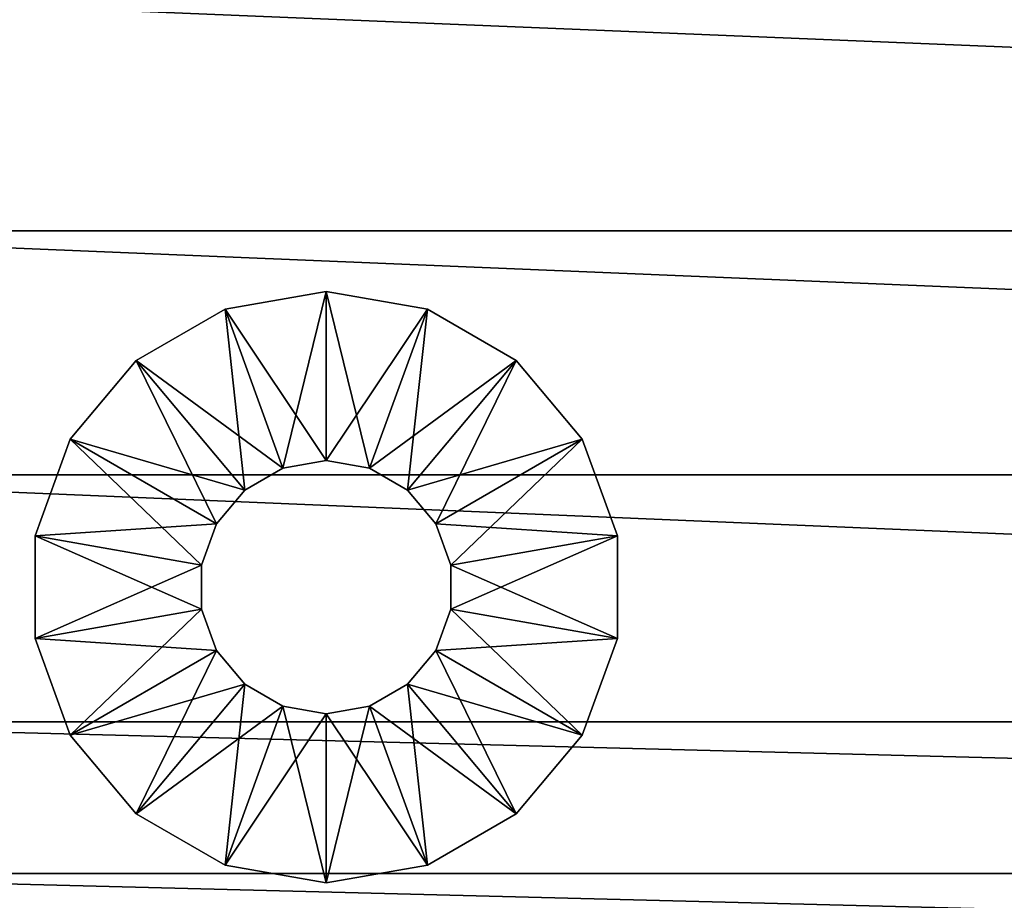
# Model space of a CAD drawing. Header units: inches. Extents: x 0 to 9.4, y -25 to 0.
# Tile 58 of 111: x 0.8 to 2.3, y -12.8 to -11.5. Entities that reach past the tile are written whole.
import ezdxf

# ---------------------------------------------------------------- set-up
doc = ezdxf.new("R2010")
doc.units = ezdxf.units.IN
doc.header["$LTSCALE"] = 25.4
doc.layers.add('A-FURN-3-ST', color=150, linetype='Continuous')
doc.layers.add('A-FURN-3-ST-GD', color=252, linetype='Continuous')

msp = doc.modelspace()

# ---------------------------------------------------------------- meshes
at = {"layer": 'A-FURN-3-ST'}
mesh = msp.add_polyface(dxfattribs=at)
corners = [(0.1823, -8.5586, 7.5062), (0.1805, -8.5576, 7.5041), (0.1805, -8.7846, 7.3903), (0.1823, -8.7856, 7.3924), (0.1845, -8.5594, 7.5079), (0.1845, -8.7865, 7.3942), (0.1871, -8.56, 7.5092), (0.1871, -8.7871, 7.3955), (0.1901, -8.5605, 7.5102), (0.1901, -8.7875, 7.3964), (0.1935, -8.5608, 7.5108), (0.1935, -8.7878, 7.397), (0.1823, -8.337, 7.6326), (0.1805, -8.336, 7.6305), (0.1845, -8.3378, 7.6343), (0.1871, -8.3385, 7.6356), (0.1901, -8.3389, 7.6366), (0.1935, -8.3392, 7.6372), (0.1823, -7.2694, 8.4787), (0.1845, -7.2703, 8.4805), (0.1871, -7.2709, 8.4818), (0.1901, -7.2713, 8.4827), (0.1935, -7.2716, 8.4833), (0.1805, -7.2685, 8.4766), (0.1823, -6.4282, 9.4883), (0.1845, -6.4291, 9.49), (0.1871, -6.4297, 9.4913), (0.1901, -6.4301, 9.4923), (0.1935, -6.4304, 9.4928), (0.1974, -8.5608, 7.5109), (0.1974, -8.3393, 7.6374), (0.1974, -7.2717, 8.4835), (0.1974, -6.4305, 9.493), (0.3337, -23.3547, 0.3121), (0.3337, -0.4595, 0.3031), (0.3337, -0.4525, 0.5048), (0.1773, -23.5111, 0.3151), (0.1773, -0.3031, 0.3001), (9.1844, -7.2717, 8.4835), (9.1844, -8.3393, 7.6374), (9.1844, -8.5608, 7.511), (0.3337, -23.3477, 0.5139), (9.0481, -0.4525, 0.5048)]
mesh.append_faces([[corners[k] for k in face] for face in [(0, 1, 2), (2, 3, 0), (4, 0, 3), (3, 5, 4), (6, 4, 5), (5, 7, 6), (8, 6, 7), (7, 9, 8), (10, 8, 9), (9, 11, 10), (12, 13, 1), (1, 0, 12), (14, 12, 0), (0, 4, 14), (15, 14, 4), (4, 6, 15), (16, 15, 6), (6, 8, 16), (17, 16, 8), (8, 10, 17), (13, 12, 18), (19, 18, 12), (12, 14, 19), (20, 19, 14), (14, 15, 20), (21, 20, 15), (15, 16, 21), (22, 21, 16), (16, 17, 22), (23, 18, 24), (25, 24, 18), (18, 19, 25), (26, 25, 19), (19, 20, 26), (27, 26, 20), (20, 21, 27), (28, 27, 21), (21, 22, 28), (29, 10, 11), (30, 17, 10), (10, 29, 30), (31, 22, 17), (17, 30, 31), (32, 28, 22), (22, 31, 32), (36, 37, 34), (32, 31, 38), (31, 30, 39), (30, 29, 40)]])
mesh.append_faces([[corners[k] for k in face] for face in [(33, 34, 35), (41, 35, 42)]], dxfattribs={"vtx2": -1})
mesh = msp.add_polyface(dxfattribs=at)
corners = [(9.2013, -13.4746, 7.3053), (9.1995, -13.4755, 7.3074), (9.1995, -13.6938, 7.4016), (9.1973, -13.6946, 7.4033), (9.1973, -13.4764, 7.3091), (9.1947, -13.6952, 7.4046), (9.1947, -13.477, 7.3104), (9.1917, -13.6957, 7.4056), (9.1917, -13.4774, 7.3114), (9.1883, -13.6959, 7.4062), (9.1882, -13.4777, 7.312), (9.2013, -13.6928, 7.3995), (9.1995, -13.9082, 7.5062), (9.1973, -13.909, 7.5079), (9.1947, -13.9096, 7.5092), (9.1917, -13.9101, 7.5102), (9.1883, -13.9103, 7.5107), (9.2013, -13.9072, 7.5041), (9.1995, -14.1186, 7.6204), (9.1973, -14.1194, 7.6221), (9.1947, -14.12, 7.6234), (9.1917, -14.1205, 7.6244), (9.1882, -14.1207, 7.625), (9.2013, -14.1176, 7.6183), (9.1995, -16.4063, 8.7712), (9.1973, -16.4071, 8.7729), (9.1947, -16.4078, 8.7743), (9.1917, -16.4082, 8.7752), (9.1882, -16.4085, 8.7758), (9.1844, -13.696, 7.4064), (9.1844, -13.4778, 7.3121), (9.1844, -13.9104, 7.5109), (9.1844, -14.1208, 7.6251), (9.1844, -16.4086, 8.776), (9.0481, -0.4595, 0.3031), (9.0481, -23.3547, 0.3121), (9.0481, -23.3477, 0.5139), (9.2045, -0.3031, 0.3001), (9.2045, -23.5111, 0.3151), (0.1974, -13.4778, 7.3121), (0.1974, -13.696, 7.4064), (0.1974, -13.9104, 7.5109), (0.1974, -14.1208, 7.6251), (9.0481, -0.4525, 0.5048), (0.3337, -23.3477, 0.5139)]
mesh.append_faces([[corners[k] for k in face] for face in [(0, 1, 2), (3, 2, 1), (1, 4, 3), (5, 3, 4), (4, 6, 5), (7, 5, 6), (6, 8, 7), (9, 7, 8), (8, 10, 9), (11, 2, 12), (13, 12, 2), (2, 3, 13), (14, 13, 3), (3, 5, 14), (15, 14, 5), (5, 7, 15), (16, 15, 7), (7, 9, 16), (17, 12, 18), (19, 18, 12), (12, 13, 19), (20, 19, 13), (13, 14, 20), (21, 20, 14), (14, 15, 21), (22, 21, 15), (15, 16, 22), (23, 18, 24), (25, 24, 18), (18, 19, 25), (26, 25, 19), (19, 20, 26), (27, 26, 20), (20, 21, 27), (28, 27, 21), (21, 22, 28), (29, 9, 10), (10, 30, 29), (31, 16, 9), (9, 29, 31), (32, 22, 16), (16, 31, 32), (33, 28, 22), (22, 32, 33), (37, 38, 35), (29, 30, 39), (31, 29, 40), (32, 31, 41), (33, 32, 42)]])
mesh.append_faces([[corners[k] for k in face] for face in [(34, 35, 36), (43, 36, 44)]], dxfattribs={"vtx2": -1})
mesh = msp.add_polyface(dxfattribs=at)
corners = [(9.2013, -6.4273, 9.4862), (9.1995, -6.4282, 9.4883), (9.1995, -7.2694, 8.4787), (9.1973, -7.2703, 8.4805), (9.1973, -6.4291, 9.49), (9.1947, -7.2709, 8.4818), (9.1947, -6.4297, 9.4913), (9.1917, -7.2713, 8.4827), (9.1917, -6.4301, 9.4923), (9.1883, -7.2716, 8.4833), (9.1883, -6.4304, 9.4928), (9.2013, -7.2685, 8.4766), (9.1995, -8.337, 7.6326), (9.1973, -8.3378, 7.6343), (9.1947, -8.3385, 7.6357), (9.1917, -8.3389, 7.6366), (9.1883, -8.3392, 7.6372), (9.2013, -8.336, 7.6305), (9.1995, -8.5586, 7.5062), (9.1973, -8.5594, 7.5079), (9.1947, -8.56, 7.5092), (9.1917, -8.5605, 7.5102), (9.1883, -8.5608, 7.5108), (9.2013, -8.5576, 7.5041), (9.1995, -8.7856, 7.3924), (9.1973, -8.7865, 7.3942), (9.1947, -8.7871, 7.3955), (9.1917, -8.7875, 7.3964), (9.1883, -8.7878, 7.397), (9.1844, -7.2717, 8.4835), (9.1844, -6.4305, 9.493), (9.1844, -8.3393, 7.6374), (9.1844, -8.5608, 7.511), (9.1844, -8.7879, 7.3972), (9.0481, -23.3477, 0.5139), (9.0481, -0.4525, 0.5048), (9.0481, -0.4595, 0.3031), (9.0481, -23.3547, 0.3121), (9.2045, -0.3031, 0.3001), (0.1974, -6.4305, 9.493), (0.1974, -7.2717, 8.4835), (0.1974, -8.3393, 7.6374), (0.1974, -8.5608, 7.5109)]
mesh.append_faces([[corners[k] for k in face] for face in [(0, 1, 2), (3, 2, 1), (1, 4, 3), (5, 3, 4), (4, 6, 5), (7, 5, 6), (6, 8, 7), (9, 7, 8), (8, 10, 9), (11, 2, 12), (13, 12, 2), (2, 3, 13), (14, 13, 3), (3, 5, 14), (15, 14, 5), (5, 7, 15), (16, 15, 7), (7, 9, 16), (17, 12, 18), (19, 18, 12), (12, 13, 19), (20, 19, 13), (13, 14, 20), (21, 20, 14), (14, 15, 21), (22, 21, 15), (15, 16, 22), (23, 18, 24), (25, 24, 18), (18, 19, 25), (26, 25, 19), (19, 20, 26), (27, 26, 20), (20, 21, 27), (28, 27, 21), (21, 22, 28), (29, 9, 10), (10, 30, 29), (31, 16, 9), (9, 29, 31), (32, 22, 16), (16, 31, 32), (33, 28, 22), (22, 32, 33), (37, 36, 38), (29, 30, 39), (31, 29, 40), (32, 31, 41), (33, 32, 42)]])
mesh.append_faces([[corners[k] for k in face] for face in [(34, 35, 36)]], dxfattribs={"vtx2": -1})
mesh = msp.add_polyface(dxfattribs=at)
corners = [(0.1823, -14.1186, 7.6204), (0.1805, -14.1176, 7.6183), (0.1805, -16.4053, 8.7691), (0.1823, -16.4063, 8.7712), (0.1845, -14.1194, 7.6221), (0.1845, -16.4071, 8.7729), (0.1871, -14.12, 7.6234), (0.1871, -16.4078, 8.7743), (0.1901, -14.1205, 7.6244), (0.1901, -16.4082, 8.7752), (0.1935, -14.1207, 7.625), (0.1935, -16.4085, 8.7758), (0.1823, -13.9082, 7.5062), (0.1845, -13.909, 7.5079), (0.1871, -13.9096, 7.5092), (0.1901, -13.9101, 7.5102), (0.1935, -13.9103, 7.5107), (0.1805, -13.9072, 7.5041), (0.1823, -13.6938, 7.4016), (0.1845, -13.6946, 7.4033), (0.1871, -13.6952, 7.4046), (0.1901, -13.6957, 7.4056), (0.1935, -13.6959, 7.4062), (0.1805, -13.6928, 7.3995), (0.1823, -13.4755, 7.3074), (0.1845, -13.4764, 7.3091), (0.1871, -13.477, 7.3104), (0.1901, -13.4774, 7.3114), (0.1935, -13.4777, 7.312), (0.1974, -14.1208, 7.6251), (0.1974, -16.4086, 8.776), (0.1974, -13.9104, 7.5109), (0.1974, -13.696, 7.4064), (0.1974, -13.4778, 7.3121), (0.3337, -0.4525, 0.5048), (0.3337, -23.3477, 0.5139), (0.3337, -23.3547, 0.3121), (0.3337, -0.4595, 0.3031), (0.1773, -23.5111, 0.3151), (9.1844, -13.696, 7.4064), (9.1844, -13.9104, 7.5109), (9.1844, -14.1208, 7.6251), (9.1844, -16.4086, 8.776)]
mesh.append_faces([[corners[k] for k in face] for face in [(0, 1, 2), (2, 3, 0), (4, 0, 3), (3, 5, 4), (6, 4, 5), (5, 7, 6), (8, 6, 7), (7, 9, 8), (10, 8, 9), (9, 11, 10), (1, 0, 12), (13, 12, 0), (0, 4, 13), (14, 13, 4), (4, 6, 14), (15, 14, 6), (6, 8, 15), (16, 15, 8), (8, 10, 16), (17, 12, 18), (19, 18, 12), (12, 13, 19), (20, 19, 13), (13, 14, 20), (21, 20, 14), (14, 15, 21), (22, 21, 15), (15, 16, 22), (23, 18, 24), (25, 24, 18), (18, 19, 25), (26, 25, 19), (19, 20, 26), (27, 26, 20), (20, 21, 27), (28, 27, 21), (21, 22, 28), (29, 10, 11), (11, 30, 29), (31, 16, 10), (10, 29, 31), (32, 22, 16), (16, 31, 32), (33, 28, 22), (22, 32, 33), (37, 36, 38), (33, 32, 39), (32, 31, 40), (31, 29, 41), (29, 30, 42)]])
mesh.append_faces([[corners[k] for k in face] for face in [(34, 35, 36)]], dxfattribs={"vtx2": -1})
mesh = msp.add_polyface(dxfattribs=at)
corners = [(9.1917, -13.2556, 7.2283), (9.1883, -13.2559, 7.2289), (9.1882, -13.4777, 7.312), (9.1844, -9.02, 7.2966), (9.1883, -9.0199, 7.2964), (9.1883, -8.7878, 7.397), (9.1844, -8.7879, 7.3972), (9.1844, -9.2566, 7.2096), (9.1883, -9.2566, 7.2094), (9.1844, -9.4974, 7.1367), (9.1883, -9.4973, 7.1366), (9.1844, -9.7419, 7.0784), (9.1883, -9.7418, 7.0782), (9.1844, -9.9896, 7.0352), (9.1883, -9.9895, 7.035), (9.1844, -10.3545, 6.9902), (9.1883, -10.3544, 6.99), (9.1844, -10.7192, 6.9601), (9.1883, -10.7191, 6.9599), (9.1844, -11.0846, 6.9454), (9.1883, -11.0845, 6.9453), (9.1844, -11.4515, 6.9469), (9.1883, -11.4515, 6.9467), (9.1844, -11.821, 6.965), (9.1883, -11.8209, 6.9648), (9.1844, -12.1938, 7.0005), (9.1883, -12.1937, 7.0003), (9.1844, -12.571, 7.0539), (9.1883, -12.5709, 7.0537), (9.1844, -12.8024, 7.0992), (9.1883, -12.8023, 7.099), (9.1844, -13.0308, 7.1578), (9.1883, -13.0307, 7.1576), (9.1844, -13.256, 7.2291), (9.1844, -13.4778, 7.3121), (0.1974, -8.7879, 7.3972), (0.1974, -9.02, 7.2966), (0.1974, -9.2566, 7.2096), (0.1974, -9.4974, 7.1367), (0.1974, -9.7419, 7.0784), (0.1974, -9.9896, 7.0352), (0.1974, -10.3545, 6.9902), (0.1974, -10.7192, 6.9601), (0.1974, -11.0846, 6.9454), (0.1974, -11.4515, 6.9469), (0.1974, -11.821, 6.965), (0.1974, -12.1938, 7.0005), (0.1974, -12.5709, 7.0539), (0.1974, -12.8024, 7.0992), (0.1974, -13.0308, 7.1578), (0.1974, -13.256, 7.2291), (0.1974, -13.4778, 7.3121)]
mesh.append_faces([[corners[k] for k in face] for face in [(0, 1, 2), (3, 4, 5), (5, 6, 3), (7, 8, 4), (4, 3, 7), (9, 10, 8), (8, 7, 9), (11, 12, 10), (10, 9, 11), (13, 14, 12), (12, 11, 13), (15, 16, 14), (14, 13, 15), (17, 18, 16), (16, 15, 17), (19, 20, 18), (18, 17, 19), (21, 22, 20), (20, 19, 21), (23, 24, 22), (22, 21, 23), (25, 26, 24), (24, 23, 25), (27, 28, 26), (26, 25, 27), (29, 30, 28), (28, 27, 29), (31, 32, 30), (30, 29, 31), (33, 1, 32), (32, 31, 33), (34, 2, 1), (1, 33, 34), (3, 6, 35), (7, 3, 36), (9, 7, 37), (11, 9, 38), (13, 11, 39), (15, 13, 40), (17, 15, 41), (19, 17, 42), (21, 19, 43), (23, 21, 44), (25, 23, 45), (27, 25, 46), (29, 27, 47), (31, 29, 48), (33, 31, 49), (34, 33, 50), (50, 51, 34)]])
mesh = msp.add_polyface(dxfattribs=at)
corners = [(0.1871, -13.477, 7.3104), (0.1901, -13.4774, 7.3114), (0.1901, -13.2556, 7.2283), (0.1935, -13.2559, 7.2289), (0.1935, -13.4777, 7.312), (0.1871, -13.2552, 7.2273), (0.1901, -13.0304, 7.1571), (0.1935, -13.0307, 7.1576), (0.1871, -13.03, 7.1561), (0.1901, -12.802, 7.0984), (0.1935, -12.8023, 7.099), (0.1871, -12.8015, 7.0975), (0.1901, -12.5706, 7.0531), (0.1935, -12.5709, 7.0537), (0.1901, -12.1935, 6.9997), (0.1871, -12.193, 6.9988), (0.1871, -12.5701, 7.0522), (0.1935, -12.1937, 7.0003), (0.1901, -11.8206, 6.9642), (0.1871, -11.8202, 6.9633), (0.1935, -11.8209, 6.9648), (0.1901, -11.4512, 6.9461), (0.1871, -11.4507, 6.9452), (0.1935, -11.4515, 6.9467), (0.1901, -11.0842, 6.9447), (0.1871, -11.0838, 6.9437), (0.1935, -11.0845, 6.9452), (0.1974, -13.256, 7.2291), (0.1974, -13.4778, 7.3121), (0.1974, -13.0308, 7.1578), (0.1974, -12.8024, 7.0992), (0.1974, -12.5709, 7.0539), (0.1974, -12.1938, 7.0005), (0.1974, -11.821, 6.965), (0.1974, -11.4515, 6.9469), (0.1974, -11.0846, 6.9454), (9.1844, -11.4515, 6.9469), (9.1844, -11.821, 6.965), (9.1844, -12.1938, 7.0005), (9.1844, -12.571, 7.0539), (9.1844, -12.8024, 7.0992), (9.1844, -13.0308, 7.1578), (9.1844, -13.256, 7.2291)]
mesh.append_faces([[corners[k] for k in face] for face in [(0, 1, 2), (3, 2, 1), (1, 4, 3), (5, 2, 6), (7, 6, 2), (2, 3, 7), (8, 6, 9), (10, 9, 6), (6, 7, 10), (11, 9, 12), (13, 12, 9), (9, 10, 13), (14, 15, 16), (16, 12, 14), (17, 14, 12), (12, 13, 17), (18, 19, 15), (15, 14, 18), (20, 18, 14), (14, 17, 20), (21, 22, 19), (19, 18, 21), (23, 21, 18), (18, 20, 23), (24, 25, 22), (22, 21, 24), (26, 24, 21), (21, 23, 26), (27, 3, 4), (4, 28, 27), (29, 7, 3), (3, 27, 29), (30, 10, 7), (7, 29, 30), (31, 13, 10), (10, 30, 31), (32, 17, 13), (13, 31, 32), (33, 20, 17), (17, 32, 33), (34, 23, 20), (20, 33, 34), (35, 26, 23), (23, 34, 35), (35, 34, 36), (34, 33, 37), (33, 32, 38), (32, 31, 39), (31, 30, 40), (30, 29, 41), (29, 27, 42)]])
at = {"layer": 'A-FURN-3-ST-GD'}
mesh = msp.add_polyface(dxfattribs=at)
corners = [(1.2435, -12.1833, 0), (1.1553, -11.9408, 0), (1.3097, -11.9136, 0), (1.3097, -12.1716, 0), (1.2435, -12.1833, 0.129), (1.3097, -12.1716, 0.129), (1.2435, -12.1833, 0.2581), (1.3097, -12.1716, 0.2581), (1.2435, -12.1833, 0.3871), (1.3097, -12.1716, 0.3871), (1.2435, -12.1833, 0.5161), (1.3097, -12.1716, 0.5161), (1.2435, -12.1833, 0.6451), (1.3097, -12.1716, 0.6451), (1.1553, -11.9408, 0.6451), (1.3097, -11.9136, 0.6451), (1.1553, -11.9408, 0.5161), (1.3097, -11.9136, 0.5161), (1.1553, -11.9408, 0.3871), (1.3097, -11.9136, 0.3871), (1.1553, -11.9408, 0.2581), (1.3097, -11.9136, 0.2581), (1.1553, -11.9408, 0.129), (1.3097, -11.9136, 0.129), (1.1853, -12.2169, 0), (1.0194, -12.0192, 0), (1.0194, -12.0192, 0.6451), (1.1853, -12.2169, 0.6451), (1.0194, -12.0192, 0.5161), (1.0194, -12.0192, 0.3871), (1.0194, -12.0192, 0.2581), (1.0194, -12.0192, 0.129), (1.1421, -12.2684, 0), (0.9186, -12.1394, 0), (0.9186, -12.1394, 0.6451), (0.9186, -12.1394, 0.5161), (0.9186, -12.1394, 0.3871), (0.9186, -12.1394, 0.2581), (0.9186, -12.1394, 0.129), (0.865, -12.2868, 0.2581), (0.865, -12.2868, 0.129), (0.865, -12.2868, 0)]
mesh.append_faces([[corners[k] for k in face] for face in [(4, 0, 3), (4, 3, 5), (6, 4, 5), (6, 5, 7), (8, 6, 7), (8, 7, 9), (10, 8, 9), (10, 9, 11), (12, 10, 11), (12, 11, 13), (16, 14, 15), (16, 15, 17), (18, 16, 17), (18, 17, 19), (20, 18, 19), (20, 19, 21), (22, 20, 21), (22, 21, 23), (1, 22, 23), (1, 23, 2), (28, 26, 14), (28, 14, 16), (29, 28, 16), (29, 16, 18), (30, 29, 18), (30, 18, 20), (31, 30, 20), (31, 20, 22), (25, 31, 22), (25, 22, 1), (35, 34, 26), (35, 26, 28), (36, 35, 28), (36, 28, 29), (37, 36, 29), (37, 29, 30), (38, 37, 30), (38, 30, 31), (33, 38, 31), (33, 31, 25), (39, 36, 37), (40, 37, 38), (41, 38, 33)]])
mesh.append_faces([[corners[k] for k in face] for face in [(0, 2, 3), (14, 13, 15), (24, 1, 0), (26, 12, 14), (32, 25, 24), (34, 27, 26)]], dxfattribs={"vtx0": -1, "vtx1": -1})
mesh.append_faces([[corners[k] for k in face] for face in [(0, 1, 2), (14, 12, 13), (24, 25, 1), (26, 27, 12), (32, 33, 25)]], dxfattribs={"vtx0": -1, "vtx2": -1})
mesh = msp.add_polyface(dxfattribs=at)
corners = [(1.7008, -12.1394, 0.2581), (1.7008, -12.1394, 0.3871), (1.7545, -12.2868, 0.3871), (1.7008, -12.1394, 0.129), (1.7545, -12.2868, 0.2581), (1.7008, -12.1394, 0), (1.7545, -12.2868, 0.129), (1.4341, -12.2169, 0), (1.6, -12.0192, 0), (1.6, -12.0192, 0.6451), (1.4341, -12.2169, 0.6451), (1.4774, -12.2684, 0.6451), (1.7008, -12.1394, 0.6451), (1.6, -12.0192, 0.5161), (1.7008, -12.1394, 0.5161), (1.6, -12.0192, 0.3871), (1.6, -12.0192, 0.2581), (1.6, -12.0192, 0.129), (1.3759, -12.1833, 0), (1.4642, -11.9408, 0), (1.4642, -11.9408, 0.6451), (1.3759, -12.1833, 0.6451), (1.4642, -11.9408, 0.5161), (1.4642, -11.9408, 0.3871), (1.4642, -11.9408, 0.2581), (1.4642, -11.9408, 0.129), (1.3097, -12.1716, 0), (1.3097, -11.9136, 0), (1.3097, -12.1716, 0.129), (1.3759, -12.1833, 0.129), (1.3097, -12.1716, 0.2581), (1.3759, -12.1833, 0.2581), (1.3097, -12.1716, 0.3871), (1.3759, -12.1833, 0.3871), (1.3097, -12.1716, 0.5161), (1.3759, -12.1833, 0.5161), (1.3097, -12.1716, 0.6451), (1.3097, -11.9136, 0.6451), (1.3097, -11.9136, 0.5161), (1.3097, -11.9136, 0.3871), (1.3097, -11.9136, 0.2581), (1.3097, -11.9136, 0.129)]
mesh.append_faces([[corners[k] for k in face] for face in [(0, 1, 2), (3, 0, 4), (5, 3, 6), (13, 9, 12), (13, 12, 14), (15, 13, 14), (15, 14, 1), (16, 15, 1), (16, 1, 0), (17, 16, 0), (17, 0, 3), (8, 17, 3), (8, 3, 5), (22, 20, 9), (22, 9, 13), (23, 22, 13), (23, 13, 15), (24, 23, 15), (24, 15, 16), (25, 24, 16), (25, 16, 17), (19, 25, 17), (19, 17, 8), (28, 26, 18), (28, 18, 29), (30, 28, 29), (30, 29, 31), (32, 30, 31), (32, 31, 33), (34, 32, 33), (34, 33, 35), (36, 34, 35), (36, 35, 21), (38, 37, 20), (38, 20, 22), (39, 38, 22), (39, 22, 23), (40, 39, 23), (40, 23, 24), (41, 40, 24), (41, 24, 25), (27, 41, 25), (27, 25, 19)]])
mesh.append_faces([[corners[k] for k in face] for face in [(9, 11, 12), (18, 8, 7), (20, 10, 9), (26, 19, 18), (37, 21, 20)]], dxfattribs={"vtx0": -1, "vtx1": -1})
mesh.append_faces([[corners[k] for k in face] for face in [(7, 8, 5), (9, 10, 11), (18, 19, 8), (20, 21, 10), (26, 27, 19), (37, 36, 21)]], dxfattribs={"vtx0": -1, "vtx2": -1})
mesh = msp.add_polyface(dxfattribs=at)
corners = [(1.1853, -12.2169, 0.129), (1.1853, -12.2169, 0), (1.2435, -12.1833, 0), (1.2435, -12.1833, 0.129), (1.1853, -12.2169, 0.2581), (1.2435, -12.1833, 0.2581), (1.1853, -12.2169, 0.3871), (1.2435, -12.1833, 0.3871), (1.1853, -12.2169, 0.5161), (1.2435, -12.1833, 0.5161), (1.1853, -12.2169, 0.6451), (1.2435, -12.1833, 0.6451), (1.1421, -12.2684, 0.129), (1.1421, -12.2684, 0), (1.1421, -12.2684, 0.2581), (1.1421, -12.2684, 0.3871), (1.1421, -12.2684, 0.5161), (1.1421, -12.2684, 0.6451), (0.9186, -12.1394, 0.6451), (1.1191, -12.3316, 0), (0.865, -12.2868, 0), (0.9186, -12.1394, 0), (1.1191, -12.3316, 0.129), (1.1191, -12.3316, 0.2581), (1.1191, -12.3316, 0.3871), (1.1191, -12.3316, 0.5161), (1.1191, -12.3316, 0.6451), (0.865, -12.2868, 0.6451), (0.865, -12.2868, 0.5161), (0.9186, -12.1394, 0.5161), (0.865, -12.2868, 0.3871), (0.9186, -12.1394, 0.3871), (0.865, -12.2868, 0.2581), (0.865, -12.2868, 0.129), (0.9186, -12.1394, 0.2581), (0.9186, -12.1394, 0.129), (1.1191, -12.3988, 0), (1.1191, -12.3988, 0.129), (1.1191, -12.3988, 0.2581), (1.1191, -12.3988, 0.3871), (1.1191, -12.3988, 0.5161), (1.1191, -12.3988, 0.6451), (0.865, -12.4436, 0.6451), (0.865, -12.4436, 0.5161), (0.865, -12.4436, 0.3871), (0.865, -12.4436, 0.2581), (0.865, -12.4436, 0.129), (0.865, -12.4436, 0)]
mesh.append_faces([[corners[k] for k in face] for face in [(0, 1, 2), (0, 2, 3), (4, 0, 3), (4, 3, 5), (6, 4, 5), (6, 5, 7), (8, 6, 7), (8, 7, 9), (10, 8, 9), (10, 9, 11), (12, 13, 1), (12, 1, 0), (14, 12, 0), (14, 0, 4), (15, 14, 4), (15, 4, 6), (16, 15, 6), (16, 6, 8), (17, 16, 8), (17, 8, 10), (22, 19, 13), (22, 13, 12), (23, 22, 12), (23, 12, 14), (24, 23, 14), (24, 14, 15), (25, 24, 15), (25, 15, 16), (26, 25, 16), (26, 16, 17), (28, 27, 18), (28, 18, 29), (30, 28, 29), (30, 29, 31), (32, 30, 31), (33, 32, 34), (20, 33, 35), (37, 19, 22), (38, 22, 23), (39, 23, 24), (40, 24, 25), (41, 25, 26), (43, 27, 28), (44, 28, 30), (45, 30, 32), (46, 32, 33), (47, 33, 20)]])
mesh.append_faces([[corners[k] for k in face] for face in [(19, 21, 13), (27, 17, 18), (36, 20, 19), (42, 26, 27)]], dxfattribs={"vtx0": -1, "vtx1": -1})
mesh.append_faces([[corners[k] for k in face] for face in [(18, 17, 10), (19, 20, 21), (27, 26, 17)]], dxfattribs={"vtx0": -1, "vtx2": -1})
mesh = msp.add_polyface(dxfattribs=at)
corners = [(1.5003, -12.3316, 0), (1.7545, -12.2868, 0), (1.7545, -12.4436, 0), (1.5003, -12.3316, 0.129), (1.5003, -12.3988, 0), (1.5003, -12.3316, 0.2581), (1.5003, -12.3988, 0.129), (1.5003, -12.3316, 0.3871), (1.5003, -12.3988, 0.2581), (1.5003, -12.3316, 0.5161), (1.5003, -12.3988, 0.3871), (1.5003, -12.3316, 0.6451), (1.5003, -12.3988, 0.5161), (1.7545, -12.2868, 0.6451), (1.5003, -12.3988, 0.6451), (1.7545, -12.2868, 0.5161), (1.7545, -12.4436, 0.6451), (1.7545, -12.2868, 0.3871), (1.7545, -12.4436, 0.5161), (1.7545, -12.2868, 0.2581), (1.7545, -12.4436, 0.3871), (1.7545, -12.2868, 0.129), (1.7545, -12.4436, 0.2581), (1.7545, -12.4436, 0.129), (1.4774, -12.2684, 0), (1.7008, -12.1394, 0), (1.4774, -12.2684, 0.129), (1.4774, -12.2684, 0.2581), (1.4774, -12.2684, 0.3871), (1.4774, -12.2684, 0.5161), (1.4774, -12.2684, 0.6451), (1.7008, -12.1394, 0.6451), (1.7008, -12.1394, 0.5161), (1.7008, -12.1394, 0.3871), (1.7008, -12.1394, 0.2581), (1.7008, -12.1394, 0.129), (1.4341, -12.2169, 0), (1.4341, -12.2169, 0.129), (1.4341, -12.2169, 0.2581), (1.4341, -12.2169, 0.3871), (1.4341, -12.2169, 0.5161), (1.4341, -12.2169, 0.6451), (1.3759, -12.1833, 0.129), (1.3759, -12.1833, 0), (1.3759, -12.1833, 0.2581), (1.3759, -12.1833, 0.3871), (1.3759, -12.1833, 0.5161), (1.3759, -12.1833, 0.6451)]
mesh.append_faces([[corners[k] for k in face] for face in [(3, 0, 4), (5, 3, 6), (7, 5, 8), (9, 7, 10), (11, 9, 12), (15, 13, 16), (17, 15, 18), (19, 17, 20), (21, 19, 22), (1, 21, 23), (26, 24, 0), (26, 0, 3), (27, 26, 3), (27, 3, 5), (28, 27, 5), (28, 5, 7), (29, 28, 7), (29, 7, 9), (30, 29, 9), (30, 9, 11), (32, 31, 13), (32, 13, 15), (33, 32, 15), (33, 15, 17), (34, 17, 19), (35, 19, 21), (25, 21, 1), (37, 36, 24), (37, 24, 26), (38, 37, 26), (38, 26, 27), (39, 38, 27), (39, 27, 28), (40, 39, 28), (40, 28, 29), (41, 40, 29), (41, 29, 30), (42, 43, 36), (42, 36, 37), (44, 42, 37), (44, 37, 38), (45, 44, 38), (45, 38, 39), (46, 45, 39), (46, 39, 40), (47, 46, 40), (47, 40, 41)]])
mesh.append_faces([[corners[k] for k in face] for face in [(24, 1, 0), (31, 11, 13), (36, 25, 24)]], dxfattribs={"vtx0": -1, "vtx1": -1})
mesh.append_faces([[corners[k] for k in face] for face in [(0, 1, 2), (13, 11, 14), (24, 25, 1), (31, 30, 11)]], dxfattribs={"vtx0": -1, "vtx2": -1})
mesh = msp.add_polyface(dxfattribs=at)
corners = [(1.1191, -12.3988, 0), (0.865, -12.4436, 0), (0.865, -12.2868, 0), (1.1191, -12.3988, 0.129), (1.1191, -12.3316, 0), (1.1191, -12.3988, 0.2581), (1.1191, -12.3316, 0.129), (1.1191, -12.3988, 0.3871), (1.1191, -12.3316, 0.2581), (1.1191, -12.3988, 0.5161), (1.1191, -12.3316, 0.3871), (1.1191, -12.3988, 0.6451), (1.1191, -12.3316, 0.5161), (0.865, -12.4436, 0.6451), (1.1191, -12.3316, 0.6451), (0.865, -12.4436, 0.5161), (0.865, -12.2868, 0.6451), (0.865, -12.4436, 0.3871), (0.865, -12.2868, 0.5161), (0.865, -12.4436, 0.2581), (0.865, -12.2868, 0.3871), (0.865, -12.4436, 0.129), (0.865, -12.2868, 0.2581), (0.865, -12.2868, 0.129), (1.1421, -12.462, 0), (0.9186, -12.591, 0), (1.1421, -12.462, 0.129), (1.1421, -12.462, 0.2581), (1.1421, -12.462, 0.3871), (1.1421, -12.462, 0.5161), (1.1421, -12.462, 0.6451), (0.9186, -12.591, 0.6451), (0.9186, -12.591, 0.5161), (0.9186, -12.591, 0.3871), (0.9186, -12.591, 0.2581), (0.9186, -12.591, 0.129), (1.1853, -12.5135, 0), (1.1853, -12.5135, 0.129), (1.1853, -12.5135, 0.2581), (1.1853, -12.5135, 0.3871), (1.1853, -12.5135, 0.5161), (1.1853, -12.5135, 0.6451), (1.2435, -12.5471, 0.129), (1.2435, -12.5471, 0), (1.2435, -12.5471, 0.2581), (1.2435, -12.5471, 0.3871), (1.2435, -12.5471, 0.5161), (1.2435, -12.5471, 0.6451)]
mesh.append_faces([[corners[k] for k in face] for face in [(3, 0, 4), (5, 3, 6), (7, 5, 8), (9, 7, 10), (11, 9, 12), (15, 13, 16), (17, 15, 18), (19, 17, 20), (21, 19, 22), (1, 21, 23), (26, 24, 0), (26, 0, 3), (27, 26, 3), (27, 3, 5), (28, 27, 5), (28, 5, 7), (29, 28, 7), (29, 7, 9), (30, 29, 9), (30, 9, 11), (32, 13, 15), (33, 15, 17), (34, 17, 19), (35, 34, 19), (35, 19, 21), (25, 35, 21), (25, 21, 1), (37, 36, 24), (37, 24, 26), (38, 37, 26), (38, 26, 27), (39, 38, 27), (39, 27, 28), (40, 39, 28), (40, 28, 29), (41, 40, 29), (41, 29, 30), (42, 43, 36), (42, 36, 37), (44, 42, 37), (44, 37, 38), (45, 44, 38), (45, 38, 39), (46, 45, 39), (46, 39, 40), (47, 46, 40), (47, 40, 41)]])
mesh.append_faces([[corners[k] for k in face] for face in [(24, 1, 0), (31, 11, 13), (36, 25, 24)]], dxfattribs={"vtx0": -1, "vtx1": -1})
mesh.append_faces([[corners[k] for k in face] for face in [(0, 1, 2), (13, 11, 14), (24, 25, 1), (31, 30, 11)]], dxfattribs={"vtx0": -1, "vtx2": -1})
mesh = msp.add_polyface(dxfattribs=at)
corners = [(1.4341, -12.5135, 0.129), (1.4341, -12.5135, 0), (1.3759, -12.5471, 0), (1.3759, -12.5471, 0.129), (1.4341, -12.5135, 0.2581), (1.3759, -12.5471, 0.2581), (1.4341, -12.5135, 0.3871), (1.3759, -12.5471, 0.3871), (1.4341, -12.5135, 0.5161), (1.3759, -12.5471, 0.5161), (1.4341, -12.5135, 0.6451), (1.3759, -12.5471, 0.6451), (1.4774, -12.462, 0.129), (1.4774, -12.462, 0), (1.4774, -12.462, 0.2581), (1.4774, -12.462, 0.3871), (1.4774, -12.462, 0.5161), (1.4774, -12.462, 0.6451), (1.7008, -12.591, 0.6451), (1.5003, -12.3988, 0), (1.7545, -12.4436, 0), (1.7008, -12.591, 0), (1.5003, -12.3988, 0.129), (1.5003, -12.3988, 0.2581), (1.5003, -12.3988, 0.3871), (1.5003, -12.3988, 0.5161), (1.5003, -12.3988, 0.6451), (1.7545, -12.4436, 0.6451), (1.7545, -12.4436, 0.5161), (1.7545, -12.4436, 0.3871), (1.7008, -12.591, 0.5161), (1.7545, -12.4436, 0.2581), (1.7008, -12.591, 0.3871), (1.7545, -12.4436, 0.129), (1.7008, -12.591, 0.2581), (1.7008, -12.591, 0.129), (1.5003, -12.3316, 0), (1.5003, -12.3316, 0.129), (1.5003, -12.3316, 0.2581), (1.5003, -12.3316, 0.3871), (1.5003, -12.3316, 0.5161), (1.5003, -12.3316, 0.6451), (1.7545, -12.2868, 0.6451), (1.7545, -12.2868, 0.5161), (1.7545, -12.2868, 0.3871), (1.7545, -12.2868, 0.2581), (1.7545, -12.2868, 0.129), (1.7545, -12.2868, 0)]
mesh.append_faces([[corners[k] for k in face] for face in [(0, 1, 2), (0, 2, 3), (4, 0, 3), (4, 3, 5), (6, 4, 5), (6, 5, 7), (8, 6, 7), (8, 7, 9), (10, 8, 9), (10, 9, 11), (12, 13, 1), (12, 1, 0), (14, 12, 0), (14, 0, 4), (15, 14, 4), (15, 4, 6), (16, 15, 6), (16, 6, 8), (17, 16, 8), (17, 8, 10), (22, 19, 13), (22, 13, 12), (23, 22, 12), (23, 12, 14), (24, 23, 14), (24, 14, 15), (25, 24, 15), (25, 15, 16), (26, 25, 16), (26, 16, 17), (28, 27, 18), (29, 28, 30), (31, 29, 32), (33, 31, 34), (33, 34, 35), (20, 33, 35), (20, 35, 21), (37, 19, 22), (38, 22, 23), (39, 23, 24), (40, 24, 25), (41, 25, 26), (43, 27, 28), (44, 28, 29), (45, 29, 31), (46, 31, 33), (47, 33, 20)]])
mesh.append_faces([[corners[k] for k in face] for face in [(19, 21, 13), (27, 17, 18), (36, 20, 19), (42, 26, 27)]], dxfattribs={"vtx0": -1, "vtx1": -1})
mesh.append_faces([[corners[k] for k in face] for face in [(18, 17, 10), (19, 20, 21), (27, 26, 17)]], dxfattribs={"vtx0": -1, "vtx2": -1})
mesh = msp.add_polyface(dxfattribs=at)
corners = [(0.9186, -12.591, 0.5161), (0.9186, -12.591, 0.6451), (0.865, -12.4436, 0.6451), (0.9186, -12.591, 0.3871), (0.865, -12.4436, 0.5161), (0.9186, -12.591, 0.2581), (0.865, -12.4436, 0.3871), (1.1853, -12.5135, 0), (1.0194, -12.7112, 0), (0.9186, -12.591, 0), (1.0194, -12.7112, 0.6451), (1.1853, -12.5135, 0.6451), (1.1421, -12.462, 0.6451), (1.0194, -12.7112, 0.5161), (1.0194, -12.7112, 0.3871), (1.0194, -12.7112, 0.2581), (1.0194, -12.7112, 0.129), (0.9186, -12.591, 0.129), (1.2435, -12.5471, 0), (1.1553, -12.7896, 0), (1.1553, -12.7896, 0.6451), (1.2435, -12.5471, 0.6451), (1.1553, -12.7896, 0.5161), (1.1553, -12.7896, 0.3871), (1.1553, -12.7896, 0.2581), (1.1553, -12.7896, 0.129), (1.3097, -12.5587, 0), (1.3097, -12.8168, 0), (1.3097, -12.5587, 0.129), (1.2435, -12.5471, 0.129), (1.3097, -12.5587, 0.2581), (1.2435, -12.5471, 0.2581), (1.3097, -12.5587, 0.3871), (1.2435, -12.5471, 0.3871), (1.3097, -12.5587, 0.5161), (1.2435, -12.5471, 0.5161), (1.3097, -12.5587, 0.6451), (1.3097, -12.8168, 0.6451), (1.3097, -12.8168, 0.5161), (1.3097, -12.8168, 0.3871), (1.3097, -12.8168, 0.2581), (1.3097, -12.8168, 0.129)]
mesh.append_faces([[corners[k] for k in face] for face in [(0, 1, 2), (3, 0, 4), (5, 3, 6), (13, 10, 1), (13, 1, 0), (14, 13, 0), (14, 0, 3), (15, 14, 3), (15, 3, 5), (16, 15, 5), (16, 5, 17), (8, 16, 17), (8, 17, 9), (22, 20, 10), (22, 10, 13), (23, 22, 13), (23, 13, 14), (24, 23, 14), (24, 14, 15), (25, 24, 15), (25, 15, 16), (19, 25, 16), (19, 16, 8), (28, 26, 18), (28, 18, 29), (30, 28, 29), (30, 29, 31), (32, 30, 31), (32, 31, 33), (34, 32, 33), (34, 33, 35), (36, 34, 35), (36, 35, 21), (38, 37, 20), (38, 20, 22), (39, 38, 22), (39, 22, 23), (40, 39, 23), (40, 23, 24), (41, 40, 24), (41, 24, 25), (27, 41, 25), (27, 25, 19)]])
mesh.append_faces([[corners[k] for k in face] for face in [(10, 12, 1), (18, 8, 7), (20, 11, 10), (26, 19, 18), (37, 21, 20)]], dxfattribs={"vtx0": -1, "vtx1": -1})
mesh.append_faces([[corners[k] for k in face] for face in [(7, 8, 9), (10, 11, 12), (18, 19, 8), (20, 21, 11), (26, 27, 19), (37, 36, 21)]], dxfattribs={"vtx0": -1, "vtx2": -1})
mesh = msp.add_polyface(dxfattribs=at)
corners = [(1.3759, -12.5471, 0), (1.4642, -12.7896, 0), (1.3097, -12.8168, 0), (1.3097, -12.5587, 0), (1.3759, -12.5471, 0.129), (1.3097, -12.5587, 0.129), (1.3759, -12.5471, 0.2581), (1.3097, -12.5587, 0.2581), (1.3759, -12.5471, 0.3871), (1.3097, -12.5587, 0.3871), (1.3759, -12.5471, 0.5161), (1.3097, -12.5587, 0.5161), (1.3759, -12.5471, 0.6451), (1.3097, -12.5587, 0.6451), (1.4642, -12.7896, 0.6451), (1.3097, -12.8168, 0.6451), (1.4642, -12.7896, 0.5161), (1.3097, -12.8168, 0.5161), (1.4642, -12.7896, 0.3871), (1.3097, -12.8168, 0.3871), (1.4642, -12.7896, 0.2581), (1.3097, -12.8168, 0.2581), (1.4642, -12.7896, 0.129), (1.3097, -12.8168, 0.129), (1.4341, -12.5135, 0), (1.6, -12.7112, 0), (1.6, -12.7112, 0.6451), (1.4341, -12.5135, 0.6451), (1.6, -12.7112, 0.5161), (1.6, -12.7112, 0.3871), (1.6, -12.7112, 0.2581), (1.6, -12.7112, 0.129), (1.4774, -12.462, 0), (1.7008, -12.591, 0), (1.7008, -12.591, 0.6451), (1.7008, -12.591, 0.5161), (1.7008, -12.591, 0.3871), (1.7008, -12.591, 0.2581), (1.7008, -12.591, 0.129), (1.7545, -12.4436, 0.5161), (1.7545, -12.4436, 0.3871), (1.7545, -12.4436, 0.2581)]
mesh.append_faces([[corners[k] for k in face] for face in [(4, 0, 3), (4, 3, 5), (6, 4, 5), (6, 5, 7), (8, 6, 7), (8, 7, 9), (10, 8, 9), (10, 9, 11), (12, 10, 11), (12, 11, 13), (16, 14, 15), (16, 15, 17), (18, 16, 17), (18, 17, 19), (20, 18, 19), (20, 19, 21), (22, 20, 21), (22, 21, 23), (1, 22, 23), (1, 23, 2), (28, 26, 14), (28, 14, 16), (29, 28, 16), (29, 16, 18), (30, 29, 18), (30, 18, 20), (31, 30, 20), (31, 20, 22), (25, 31, 22), (25, 22, 1), (35, 34, 26), (35, 26, 28), (36, 35, 28), (36, 28, 29), (37, 36, 29), (37, 29, 30), (38, 37, 30), (38, 30, 31), (33, 38, 31), (33, 31, 25), (39, 34, 35), (40, 35, 36), (41, 36, 37)]])
mesh.append_faces([[corners[k] for k in face] for face in [(0, 2, 3), (14, 13, 15), (24, 1, 0), (26, 12, 14), (32, 25, 24), (34, 27, 26)]], dxfattribs={"vtx0": -1, "vtx1": -1})
mesh.append_faces([[corners[k] for k in face] for face in [(0, 1, 2), (14, 12, 13), (24, 25, 1), (26, 27, 12), (32, 33, 25)]], dxfattribs={"vtx0": -1, "vtx2": -1})

doc.saveas('drawing.dxf')
